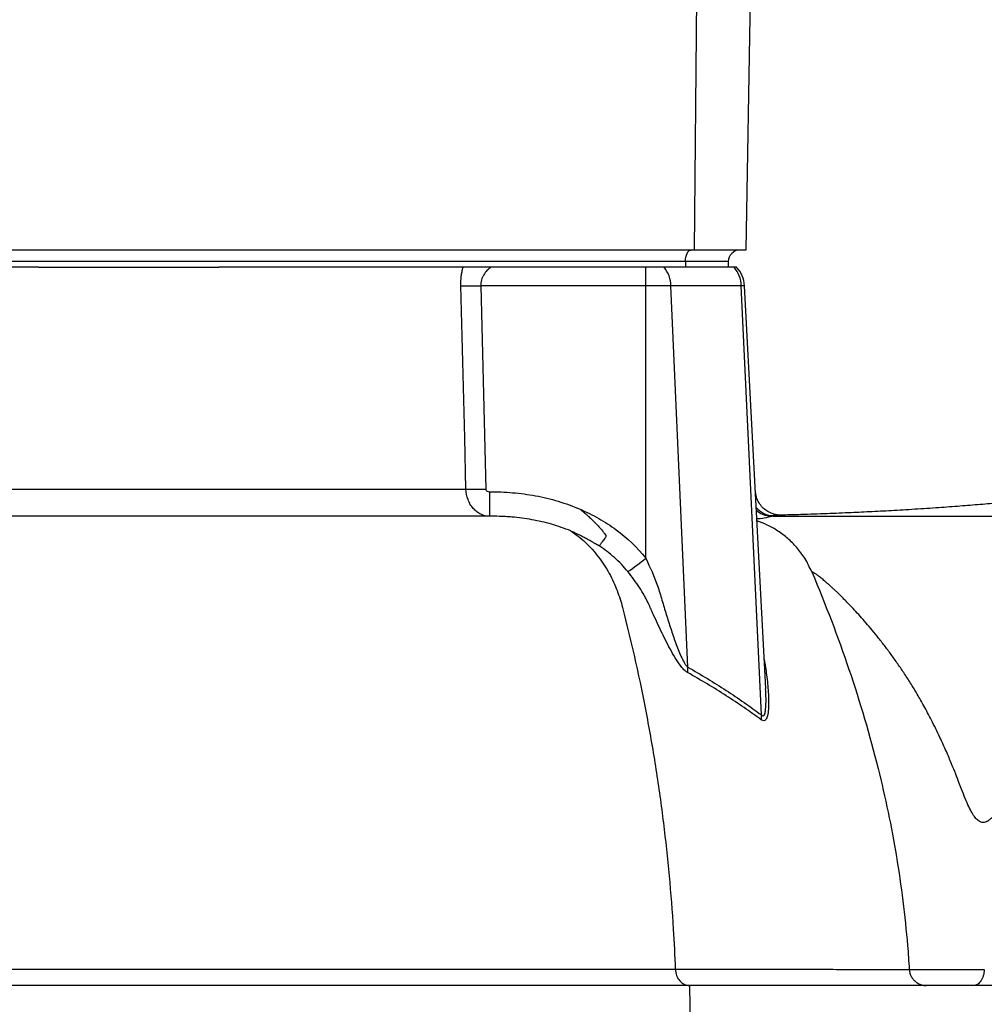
# Model space of a CAD drawing. Header units: millimetres. Extents: x 1685 to 3139, y 857 to 4238.
# Tile 6 of 12: x 2430 to 2767, y 1517 to 1861. Entities that reach past the tile are written whole.
import ezdxf

# ---------------------------------------------------------------- set-up
doc = ezdxf.new("R2010")
doc.units = ezdxf.units.MM
doc.header["$LTSCALE"] = 2

msp = doc.modelspace()

# ---------------------------------------------------------------- linework, layer by layer
at = {"color": 7, "linetype": 'Continuous', "lineweight": 25}
for p, q in [((2666.62, 1876.17), (2665.78, 1780.17)), ((2685.51, 1876.17), (2683.84, 1780.17)), ((2665.78, 1780.17), (2276.78, 1780.17)), ((2683.84, 1780.17), (2665.78, 1780.17)), ((2662.73, 1776.17), (2273.73, 1776.17)), ((2662.73, 1776.17), (2662.73, 1774.17)), ((2677.73, 1776.17), (2662.73, 1776.17)), ((2677.73, 1776.17), (2677.73, 1774.17)), ((2436.72, 1774.17), (2291.2, 1774.17)), ((2436.72, 1774.17), (2499.74, 1774.17)), ((2645.26, 1774.17), (2499.74, 1774.17)), ((2648.88, 1774.17), (2645.26, 1774.17)), ((2648.88, 1767.7), (2648.88, 1774.17)), ((2655.3, 1774.17), (2648.88, 1774.17)), ((2657.65, 1774.17), (2655.3, 1774.17)), ((2662.73, 1774.17), (2657.65, 1774.17)), ((2677.73, 1774.17), (2662.73, 1774.17)), ((2679.73, 1774.17), (2677.73, 1774.17)), ((2680.57, 1774.17), (2679.73, 1774.17)), ((2591.25, 1767.7), (2593, 1696.65)), ((2648.88, 1767.7), (2591.25, 1767.7)), ((2648.88, 1672.46), (2648.88, 1767.7)), ((2657.68, 1767.7), (2648.88, 1767.7)), ((2663.54, 1634.44), (2657.68, 1767.7)), ((2682.26, 1767.7), (2657.68, 1767.7)), ((2689.26, 1617.75), (2682.26, 1767.7)), ((2690.78, 1627.01), (2683.41, 1767.7)), ((2594.26, 1695.7), (2594.26, 1687.17)), ((2740.93, 1528.8), (2767.15, 1528.8)), ((2767.15, 1528.8), (2767.15, 1528.82)), ((2664.21, 1523.17), (2196.15, 1523.17)), ((2664.21, 1523.17), (2664.44, 1505.17)), ((3002.73, 1523.17), (2664.21, 1523.17))]:
    msp.add_line(p, q, dxfattribs=at)
at = {"color": 8, "linetype": 'Continuous', "lineweight": 25}
for p, q in [((2683.41, 1767.7), (2682.26, 1767.7)), ((2693.49, 1687.39), (2692.67, 1687.31)), ((2695.75, 1687.54), (2693.49, 1687.39))]:
    msp.add_line(p, q, dxfattribs=at)
at = {"color": 7, "linetype": 'Continuous', "lineweight": 25, "flags": 128}
for points in [[(2662.73, 1776.17), (2662.77, 1776.95), (2662.88, 1777.7), (2663.07, 1778.4), (2663.32, 1779), (2663.62, 1779.5), (2663.97, 1779.87), (2664.34, 1780.1), (2664.73, 1780.17)], [(2586.08, 1696.65), (2585.63, 1714.62), (2584.29, 1767.7)]]:
    msp.add_lwpolyline(points, dxfattribs=at)
at = {"color": 7, "linetype": 'Continuous', "lineweight": 25}
for centre, radius, start, end in [((2681.73, 1776.17), 4, 90, 180), ((2646.71, 1767.33), 10.98, 1.9051, 38.5566), ((2671.66, 1767.28), 10.61, 2.2302, 40.5053), ((2673.42, 1767.17), 10, 3, 44.427), ((2587.77, 1886.44), 118.8, 268.3233, 271.6767), ((2589.54, 1815.82), 119.22, 268.335, 271.665), ((2577.11, 1762.67), 115.27, 304.625, 308.5032), ((2672.95, 1633.25), 9.48, 172.7455, 184.3443), ((2698, 1616.77), 8.79, 173.6373, 184.8393)]:
    msp.add_arc(centre, radius, start, end, dxfattribs=at)
at = {"color": 8, "linetype": 'Continuous', "lineweight": 25}
msp.add_arc((2693.41, 1694.99), 7.6, 218.628, 270.5763, dxfattribs=at)
at = {"color": 7, "linetype": 'Continuous', "lineweight": 25}
for points, knots in [([(2584.29, 1767.7), (2584.27, 1768.83), (2584.32, 1769.94), (2584.51, 1771.56), (2584.6, 1772.09), (2584.8, 1773.15), (2584.92, 1773.67), (2585.06, 1774.17)], [0, 0, 0, 0, 0.5, 0.5, 0.75, 0.75, 1, 1, 1, 1]), ([(2594.78, 1774.17), (2594.3, 1773.82), (2593.85, 1773.43), (2592.99, 1772.54), (2592.6, 1772.05), (2592.1, 1771.25), (2591.95, 1770.96), (2591.69, 1770.36), (2591.57, 1770.05), (2591.3, 1769.09), (2591.21, 1768.39), (2591.25, 1767.7)], [0, 0, 0, 0, 0.25, 0.25, 0.5, 0.5, 0.625, 0.625, 0.75, 0.75, 1, 1, 1, 1]), ([(2845.24, 1700.26), (2841.74, 1699.79), (2835.37, 1698.94), (2826.93, 1697.84), (2820.39, 1697), (2814.95, 1696.33), (2809.05, 1695.61), (2801.83, 1694.77), (2793.82, 1693.89), (2786.23, 1693.11), (2779.44, 1692.46), (2772.98, 1691.86), (2766.36, 1691.29), (2759.5, 1690.74), (2752, 1690.18), (2743.93, 1689.64), (2735.68, 1689.14), (2728.04, 1688.74), (2720.24, 1688.37), (2711.91, 1688.03), (2703.68, 1687.75), (2698.21, 1687.6), (2695.8, 1687.55), (2695.75, 1687.54)], [0, 0, 0, 0, 0.062125, 0.112855, 0.151921, 0.181052, 0.212749, 0.261615, 0.31681, 0.365561, 0.408129, 0.448963, 0.493929, 0.542878, 0.593024, 0.649119, 0.704839, 0.759458, 0.813204, 0.87461, 0.943608, 0.99892, 1, 1, 1, 1]), ([(2329.31, 1696.65), (2335.53, 1696.65), (2341.75, 1696.65), (2351.07, 1696.65), (2354.17, 1696.65), (2360.34, 1696.65), (2363.41, 1696.65), (2378.69, 1696.65), (2390.7, 1696.65), (2414.31, 1696.65), (2425.91, 1696.65), (2448.68, 1696.65), (2459.86, 1696.65), (2473.57, 1696.65), (2476.3, 1696.65), (2481.72, 1696.65), (2484.43, 1696.65), (2489.78, 1696.65), (2492.44, 1696.65), (2497.73, 1696.65), (2500.35, 1696.65), (2513.33, 1696.65), (2523.33, 1696.65), (2542.56, 1696.65), (2551.8, 1696.65), (2569.51, 1696.65), (2577.99, 1696.65), (2586.08, 1696.65)], [0, 0, 0, 0, 0.0625, 0.0625, 0.09375, 0.09375, 0.125, 0.125, 0.25, 0.25, 0.375, 0.375, 0.5, 0.5, 0.53125, 0.53125, 0.5625, 0.5625, 0.59375, 0.59375, 0.625, 0.625, 0.75, 0.75, 0.875, 0.875, 1, 1, 1, 1]), ([(2594.26, 1687.17), (2593.21, 1687.17), (2592.2, 1687.41), (2590.74, 1688.11), (2590.28, 1688.4), (2589.41, 1689.07), (2589, 1689.46), (2588.24, 1690.34), (2587.9, 1690.81), (2587.29, 1691.84), (2587.03, 1692.39), (2586.38, 1694.12), (2586.12, 1695.37), (2586.08, 1696.65)], [0, 0, 0, 0, 0.25, 0.25, 0.375, 0.375, 0.5, 0.5, 0.625, 0.625, 0.75, 0.75, 1, 1, 1, 1]), ([(2593, 1696.65), (2593.01, 1696.5), (2593.05, 1696.36), (2593.21, 1696.12), (2593.32, 1696.01), (2593.68, 1695.77), (2593.97, 1695.7), (2594.26, 1695.7)], [0, 0, 0, 0, 0.25, 0.25, 0.5, 0.5, 1, 1, 1, 1]), ([(2594.26, 1695.7), (2594.94, 1695.7), (2595.62, 1695.7), (2596.97, 1695.68), (2597.65, 1695.67), (2599.68, 1695.59), (2601.03, 1695.51), (2605.06, 1695.17), (2607.73, 1694.81), (2613.03, 1693.82), (2615.67, 1693.18), (2620.89, 1691.62), (2623.45, 1690.69), (2625.95, 1689.61)], [0, 0, 0, 0, 0.0625, 0.0625, 0.125, 0.125, 0.25, 0.25, 0.5, 0.5, 0.75, 0.75, 1, 1, 1, 1]), ([(2695.82, 1687.55), (2695.82, 1687.55), (2695.86, 1687.55), (2695.74, 1687.55), (2695.39, 1687.56), (2694.69, 1687.63), (2693.63, 1687.85), (2692.24, 1688.36), (2690.74, 1689.25), (2689.28, 1690.59), (2688.1, 1692.32), (2687.34, 1694.2), (2687.25, 1695.5), (2687.22, 1696.06)], [0, 0, 0, 0, 0.010373, 0.093227, 0.156256, 0.207497, 0.285623, 0.374465, 0.494669, 0.618198, 0.752067, 0.893634, 1, 1, 1, 1]), ([(2625.95, 1689.61), (2626.22, 1689.39), (2626.76, 1688.95), (2627.53, 1688.3), (2628.25, 1687.67), (2628.94, 1687.05), (2629.58, 1686.46), (2630.71, 1685.39), (2632.11, 1683.96), (2633.53, 1682.36), (2634.4, 1681.22), (2634.83, 1680.57), (2634.98, 1680.2), (2635, 1680.06), (2634.98, 1680.01), (2634.85, 1679.83), (2634.56, 1679.42), (2634.13, 1678.84), (2633.7, 1678.26), (2633.34, 1677.78), (2633.04, 1677.38), (2632.79, 1677.07), (2632.66, 1676.91), (2632.6, 1676.83)], [0, 0, 0, 0, 0.053807, 0.105262, 0.154404, 0.201268, 0.245889, 0.288296, 0.438937, 0.553596, 0.617969, 0.66027, 0.675587, 0.680963, 0.683186, 0.685294, 0.71957, 0.773324, 0.824273, 0.872416, 0.917752, 0.96028, 1, 1, 1, 1]), ([(2625.95, 1689.61), (2628.18, 1688.66), (2630.35, 1687.59), (2634.56, 1685.21), (2636.6, 1683.89), (2642.41, 1679.59), (2645.88, 1676.29), (2648.88, 1672.46)], [0, 0, 0, 0, 0.25, 0.25, 0.5, 0.5, 1, 1, 1, 1]), ([(2594.26, 1687.17), (2585.94, 1687.17), (2577.23, 1687.17), (2559.05, 1687.17), (2549.58, 1687.17), (2529.87, 1687.17), (2519.63, 1687.17), (2503.7, 1687.17), (2498.3, 1687.17), (2490.04, 1687.17), (2487.26, 1687.17), (2481.66, 1687.17), (2478.86, 1687.17), (2464.74, 1687.17), (2453.23, 1687.17), (2429.76, 1687.17), (2417.82, 1687.17), (2393.49, 1687.17), (2381.11, 1687.17), (2365.36, 1687.17), (2362.19, 1687.17), (2355.84, 1687.17), (2352.64, 1687.17), (2343.04, 1687.17), (2336.63, 1687.17), (2330.22, 1687.17)], [0, 0, 0, 0, 0.125, 0.125, 0.25, 0.25, 0.375, 0.375, 0.4375, 0.4375, 0.46875, 0.46875, 0.5, 0.5, 0.625, 0.625, 0.75, 0.75, 0.875, 0.875, 0.90625, 0.90625, 0.9375, 0.9375, 1, 1, 1, 1]), ([(2595.08, 1687.17), (2595.08, 1687.17), (2595.08, 1687.17), (2595.08, 1687.17), (2594.95, 1687.17), (2594.82, 1687.17), (2594.69, 1687.17), (2594.55, 1687.17), (2594.4, 1687.17), (2594.26, 1687.17)], [-0.0000000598, -0.0000000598, -0.0000000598, -0.0000000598, 0, 0, 0, 0.0001914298, 0.0001914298, 0.0001914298, 0.0004096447, 0.0004096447, 0.0004096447, 0.0004096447]), ([(2622.67, 1682.03), (2620.48, 1682.93), (2618.24, 1683.7), (2613.69, 1685.01), (2611.4, 1685.53), (2606.78, 1686.37), (2604.46, 1686.67), (2601.54, 1686.92), (2600.95, 1686.97), (2599.78, 1687.04), (2599.19, 1687.07), (2597.43, 1687.15), (2596.26, 1687.17), (2595.08, 1687.17)], [0, 0, 0, 0, 0.25, 0.25, 0.5, 0.5, 0.75, 0.75, 0.8125, 0.8125, 0.875, 0.875, 1, 1, 1, 1]), ([(2687.52, 1689.25), (2688.21, 1688.73), (2689.92, 1687.45), (2692.07, 1687.28), (2693.36, 1687.17)], [0, 0, 0, 0, 0.4010618, 1, 1, 1, 1]), ([(2693.33, 1687.17), (2695.58, 1687.17), (2700.2, 1687.17), (2708.5, 1687.17), (2717.41, 1687.17), (2726.58, 1687.17), (2735.96, 1687.17), (2745.21, 1687.17), (2753.38, 1687.17), (2758.83, 1687.17), (2761.29, 1687.17), (2761.33, 1687.17)], [0, 0, 0, 0, 0.1563971, 0.3211975, 0.4472004, 0.5774828, 0.7113605, 0.8138276, 0.9176165, 0.998507, 1, 1, 1, 1]), ([(2706.9, 1667.71), (2706.13, 1669.33), (2704.69, 1672.37), (2701.76, 1676.26), (2698.58, 1679.44), (2695.11, 1682.03), (2691.51, 1684.15), (2688.94, 1685.09), (2687.72, 1685.55)], [0, 0, 0, 0, 0.197636, 0.372878, 0.536897, 0.6959, 0.854334, 1, 1, 1, 1]), ([(2622.67, 1682.03), (2624.42, 1680.9), (2627.92, 1678.16), (2632.54, 1673.02), (2636.28, 1667.17), (2639.02, 1661.16), (2640.25, 1657.24), (2640.75, 1655.33)], [0.80043786, 0.80043786, 0.80043786, 0.80043786, 0.80535036, 0.81056326, 0.81577616, 0.82098906, 0.82620196, 0.82620196, 0.82620196, 0.82620196]), ([(2632.6, 1676.83), (2632.52, 1676.87), (2632.37, 1676.95), (2632.13, 1677.07), (2631.89, 1677.2), (2631.64, 1677.33), (2631.36, 1677.49), (2631.03, 1677.69), (2630.62, 1677.93), (2629.98, 1678.3), (2629.02, 1678.84), (2627.75, 1679.54), (2626.45, 1680.21), (2625.37, 1680.74), (2624.55, 1681.13), (2623.91, 1681.44), (2623.29, 1681.73), (2622.88, 1681.93), (2622.67, 1682.03)], [0, 0, 0, 0, 0.024886, 0.049759, 0.074689, 0.099745, 0.124997, 0.162193, 0.204001, 0.250443, 0.359336, 0.499292, 0.63413, 0.748862, 0.818415, 0.875033, 0.938472, 1, 1, 1, 1]), ([(2642.61, 1667.82), (2641.17, 1669.58), (2639.61, 1671.21), (2636.26, 1674.2), (2634.48, 1675.57), (2632.6, 1676.83)], [0, 0, 0, 0, 0.5, 0.5, 1, 1, 1, 1]), ([(2648.88, 1672.46), (2650.43, 1669.33), (2651.81, 1666.12), (2653.27, 1662.02), (2653.54, 1661.19), (2654.07, 1659.53), (2654.31, 1658.69), (2655.05, 1656.18), (2655.54, 1654.5), (2656.56, 1651.18), (2657.08, 1649.53), (2658.16, 1646.24), (2658.71, 1644.61), (2659.59, 1642.2), (2659.9, 1641.4), (2660.52, 1639.82), (2660.85, 1639.04), (2661.53, 1637.53), (2661.89, 1636.8), (2662.47, 1635.79), (2662.67, 1635.47), (2663.09, 1634.89), (2663.31, 1634.63), (2663.54, 1634.44)], [0, 0, 0, 0, 0.25, 0.25, 0.3125, 0.3125, 0.375, 0.375, 0.5, 0.5, 0.625, 0.625, 0.75, 0.75, 0.8125, 0.8125, 0.875, 0.875, 0.9375, 0.9375, 0.96875, 0.96875, 1, 1, 1, 1]), ([(2649.98, 1656.34), (2649.86, 1656.6), (2649.74, 1656.86), (2649.49, 1657.37), (2649.11, 1658.13), (2648.7, 1658.88), (2647.87, 1660.37), (2647.28, 1661.34), (2645.42, 1664.19), (2644.07, 1666.03), (2642.61, 1667.82)], [0, 0, 0, 0, 0.0625, 0.0625, 0.125, 0.25, 0.25, 0.5, 0.5, 1, 1, 1, 1]), ([(2706.9, 1667.71), (2716.42, 1645.13), (2724.28, 1622.26), (2732.58, 1588.86), (2734.72, 1578.62), (2738.16, 1557.99), (2739.46, 1547.61), (2740.56, 1534.37), (2740.76, 1531.59), (2740.93, 1528.8)], [0.591809, 0.591809, 0.591809, 0.591809, 0.8771701, 0.8771701, 1.0021701, 1.0021701, 1.1271701, 1.1271701, 1.160361, 1.160361, 1.160361, 1.160361]), ([(2770.73, 1582.79), (2770.57, 1582.61), (2770.25, 1582.28), (2769.79, 1581.81), (2769.35, 1581.41), (2768.93, 1581.06), (2768.53, 1580.78), (2768.16, 1580.55), (2767.69, 1580.33), (2767.1, 1580.17), (2766.37, 1580.17), (2765.66, 1580.38), (2764.81, 1580.89), (2763.84, 1581.94), (2762.77, 1583.61), (2761.64, 1585.84), (2760.42, 1588.64), (2759.31, 1591.46), (2758.23, 1594.33), (2757.09, 1597.26), (2755.64, 1600.87), (2753.81, 1605.16), (2751.5, 1610.27), (2748.87, 1615.63), (2746.2, 1620.64), (2743.95, 1624.63), (2741.82, 1628.19), (2739.65, 1631.59), (2737.27, 1635.12), (2734.91, 1638.45), (2732.57, 1641.58), (2730.27, 1644.52), (2728.03, 1647.27), (2725.87, 1649.83), (2723.79, 1652.2), (2721.81, 1654.37), (2720.18, 1656.11), (2718.87, 1657.46), (2717.86, 1658.48), (2716.88, 1659.45), (2715.93, 1660.37), (2715.03, 1661.24), (2714.16, 1662.04), (2713.34, 1662.8), (2712.56, 1663.5), (2711.82, 1664.15), (2711.13, 1664.74), (2710.48, 1665.28), (2709.88, 1665.77), (2709.33, 1666.2), (2708.83, 1666.58), (2708.38, 1666.9), (2707.98, 1667.18), (2707.63, 1667.39), (2707.34, 1667.56), (2707.08, 1667.67), (2706.96, 1667.7), (2706.9, 1667.71)], [0, 0, 0, 0, 0.005836, 0.011187, 0.016064, 0.02048, 0.024454, 0.02801, 0.031183, 0.037425, 0.043364, 0.049425, 0.056006, 0.068419, 0.08468, 0.105197, 0.130179, 0.159752, 0.179425, 0.205045, 0.236674, 0.274399, 0.318331, 0.372734, 0.418357, 0.455009, 0.482512, 0.517618, 0.551435, 0.583967, 0.615217, 0.645188, 0.673884, 0.701308, 0.727469, 0.752374, 0.776035, 0.78941, 0.802504, 0.815323, 0.827873, 0.840162, 0.852198, 0.86399, 0.875545, 0.886875, 0.897988, 0.908896, 0.919611, 0.930145, 0.94051, 0.950722, 0.960793, 0.970741, 0.98058, 0.990327, 1, 1, 1, 1]), ([(2640.75, 1655.33), (2644.07, 1642.45), (2648.26, 1623.53), (2652.54, 1598.64), (2655.14, 1580.06), (2657.15, 1561.51), (2658.46, 1544.46), (2659.01, 1533.56), (2659.2, 1528.88)], [0.6818419, 0.6818419, 0.6818419, 0.6818419, 0.7169965, 0.7345739, 0.7521512, 0.7697285, 0.7873058, 0.8004379, 0.8004379, 0.8004379, 0.8004379]), ([(2663.49, 1632.53), (2663.16, 1632.72), (2662.82, 1632.98), (2662.15, 1633.6), (2661.82, 1633.97), (2660.83, 1635.16), (2660.21, 1636.06), (2659, 1637.97), (2658.41, 1638.98), (2657.26, 1641.04), (2656.71, 1642.08), (2655.08, 1645.27), (2654.03, 1647.44), (2652.49, 1650.75), (2651.99, 1651.86), (2651.23, 1653.53), (2650.98, 1654.09), (2650.6, 1654.93), (2650.42, 1655.35), (2650.23, 1655.78), (2650.11, 1656.06), (2650.04, 1656.2), (2649.98, 1656.34)], [0, 0, 0, 0, 0.0625, 0.0625, 0.125, 0.125, 0.25, 0.25, 0.375, 0.375, 0.5, 0.5, 0.75, 0.75, 0.875, 0.875, 0.9375, 0.9375, 0.96875, 0.984375, 0.984375, 1, 1, 1, 1]), ([(2663.54, 1634.44), (2668.21, 1631.8), (2672.7, 1629.07), (2681.27, 1623.5), (2685.36, 1620.65), (2689.26, 1617.75)], [0, 0, 0, 0, 0.5, 0.5, 1, 1, 1, 1]), ([(2689.24, 1616.03), (2685.33, 1618.9), (2681.23, 1621.71), (2672.65, 1627.22), (2668.17, 1629.92), (2663.49, 1632.53)], [0, 0, 0, 0, 0.5, 0.5, 1, 1, 1, 1]), ([(1692.63, 1528.88), (1693.03, 1528.88), (1693.54, 1528.88), (1694.5, 1528.88), (1694.85, 1528.88), (1695.61, 1528.88), (1696.02, 1528.88), (1698.23, 1528.88), (1700.47, 1528.88), (1705.88, 1528.88), (1712.3, 1528.88), (1720.71, 1528.88), (1730.11, 1528.88), (1735.31, 1528.88), (1743.86, 1528.88), (1746.84, 1528.88), (1751.51, 1528.88), (1753.09, 1528.88), (1756.33, 1528.88), (1757.98, 1528.88), (1773.06, 1528.88), (1788.18, 1528.88), (1813.32, 1528.88), (1822.11, 1528.88), (1840.53, 1528.88), (1850.15, 1528.88), (1862.71, 1528.88), (1865.25, 1528.88), (1870.38, 1528.88), (1872.97, 1528.88), (1880.79, 1528.88), (1886.08, 1528.88), (1902.16, 1528.88), (1913.17, 1528.88), (1935.76, 1528.88), (1947.33, 1528.88), (1971.04, 1528.88), (1983.18, 1528.88), (2001.83, 1528.88), (2008.11, 1528.88), (2020.83, 1528.88), (2027.28, 1528.88), (2046.66, 1528.88), (2059.71, 1528.88), (2086.06, 1528.88), (2099.35, 1528.88), (2126.18, 1528.88), (2139.72, 1528.88), (2167.04, 1528.88), (2180.82, 1528.88), (2198.21, 1528.88), (2201.7, 1528.88), (2208.66, 1528.88), (2212.14, 1528.88), (2222.57, 1528.88), (2229.5, 1528.88), (2250.26, 1528.88), (2264.03, 1528.88), (2291.45, 1528.88), (2305.09, 1528.88), (2332.26, 1528.88), (2345.78, 1528.88), (2365.96, 1528.88), (2372.68, 1528.88), (2382.72, 1528.88), (2386.06, 1528.88), (2392.71, 1528.88), (2396.01, 1528.88), (2412.47, 1528.88), (2425.38, 1528.88), (2450.7, 1528.88), (2463.11, 1528.88), (2487.44, 1528.88), (2499.35, 1528.88), (2516.84, 1528.88), (2522.6, 1528.88), (2534, 1528.88), (2539.64, 1528.88), (2550.74, 1528.89), (2556.2, 1528.89), (2564.25, 1528.89), (2566.91, 1528.89), (2572.18, 1528.89), (2574.8, 1528.89), (2587.74, 1528.89), (2597.67, 1528.89), (2616.69, 1528.89), (2625.79, 1528.89), (2638.79, 1528.89), (2643.03, 1528.88), (2649.21, 1528.88), (2651.25, 1528.88), (2654.26, 1528.88), (2655.75, 1528.88), (2657.48, 1528.88), (2658.34, 1528.88), (2658.77, 1528.88), (2658.95, 1528.88), (2659.07, 1528.88), (2659.14, 1528.88), (2659.2, 1528.88)], [0, 0, 0, 0, 0.015625, 0.015625, 0.023437, 0.023437, 0.03125, 0.03125, 0.0625, 0.0625, 0.09375, 0.125, 0.125, 0.15625, 0.15625, 0.171875, 0.171875, 0.179687, 0.179687, 0.1875, 0.1875, 0.25, 0.25, 0.28125, 0.28125, 0.3125, 0.3125, 0.320312, 0.320312, 0.328125, 0.328125, 0.34375, 0.34375, 0.375, 0.375, 0.40625, 0.40625, 0.4375, 0.4375, 0.453125, 0.453125, 0.46875, 0.46875, 0.5, 0.5, 0.53125, 0.53125, 0.5625, 0.5625, 0.59375, 0.59375, 0.601562, 0.601562, 0.609375, 0.609375, 0.625, 0.625, 0.65625, 0.65625, 0.6875, 0.6875, 0.71875, 0.71875, 0.734375, 0.734375, 0.742187, 0.742187, 0.75, 0.75, 0.78125, 0.78125, 0.8125, 0.8125, 0.84375, 0.84375, 0.859375, 0.859375, 0.875, 0.875, 0.890625, 0.890625, 0.898437, 0.898437, 0.90625, 0.90625, 0.9375, 0.9375, 0.96875, 0.96875, 0.984375, 0.984375, 0.992187, 0.992187, 0.996094, 0.998047, 0.999023, 0.999512, 0.999756, 0.999756, 1, 1, 1, 1]), ([(2659.2, 1528.88), (2659.23, 1528.12), (2659.38, 1527.37), (2659.9, 1525.98), (2660.28, 1525.35), (2661.19, 1524.3), (2661.73, 1523.89), (2662.9, 1523.32), (2663.53, 1523.17), (2664.17, 1523.17)], [0, 0, 0, 0, 0.25, 0.25, 0.5, 0.5, 0.75, 0.75, 1, 1, 1, 1]), ([(2659.2, 1528.88), (2660.57, 1528.88), (2661.93, 1528.88), (2664.63, 1528.88), (2665.96, 1528.88), (2669.9, 1528.88), (2675.04, 1528.87), (2679.92, 1528.87), (2684.68, 1528.87), (2687, 1528.87), (2698.25, 1528.86), (2706.18, 1528.85), (2714.76, 1528.84), (2716.41, 1528.84), (2719.58, 1528.84), (2721.09, 1528.84), (2725.43, 1528.83), (2728.04, 1528.83), (2732.69, 1528.82), (2734.74, 1528.82), (2737.38, 1528.81), (2738.19, 1528.81), (2739.3, 1528.81), (2739.65, 1528.81), (2740.32, 1528.8), (2740.64, 1528.8), (2740.93, 1528.8)], [0, 0, 0, 0, 0.03125, 0.03125, 0.0625, 0.0625, 0.125, 0.1875, 0.1875, 0.25, 0.25, 0.5, 0.5, 0.5625, 0.5625, 0.625, 0.625, 0.75, 0.75, 0.875, 0.875, 0.9375, 0.9375, 0.96875, 0.96875, 1, 1, 1, 1]), ([(2740.93, 1528.8), (2740.94, 1528.68), (2740.96, 1528.45), (2741.02, 1528.09), (2741.09, 1527.75), (2741.18, 1527.41), (2741.29, 1527.08), (2741.42, 1526.77), (2741.56, 1526.46), (2741.72, 1526.16), (2741.9, 1525.88), (2742.08, 1525.61), (2742.28, 1525.35), (2742.49, 1525.11), (2742.71, 1524.88), (2742.94, 1524.67), (2743.18, 1524.47), (2743.43, 1524.28), (2743.68, 1524.11), (2743.93, 1523.95), (2744.2, 1523.81), (2744.46, 1523.69), (2744.73, 1523.58), (2745, 1523.48), (2745.27, 1523.39), (2745.54, 1523.32), (2745.81, 1523.27), (2746.08, 1523.23), (2746.35, 1523.2), (2746.62, 1523.18), (2746.79, 1523.17), (2746.88, 1523.17)], [0, 0, 0, 0, 0.039707, 0.079041, 0.118002, 0.156589, 0.194803, 0.232644, 0.270112, 0.307207, 0.343929, 0.380277, 0.416253, 0.451855, 0.487084, 0.52194, 0.556422, 0.590532, 0.624269, 0.657632, 0.690622, 0.723239, 0.755483, 0.787354, 0.818851, 0.849976, 0.880727, 0.911105, 0.94111, 0.970742, 1, 1, 1, 1]), ([(2767.15, 1528.8), (2767.14, 1528.42), (2767.1, 1528.04), (2766.98, 1527.31), (2766.89, 1526.95), (2766.69, 1526.26), (2766.56, 1525.94), (2766.28, 1525.33), (2766.12, 1525.04), (2765.77, 1524.53), (2765.58, 1524.3), (2765.18, 1523.9), (2764.97, 1523.73), (2764.53, 1523.45), (2764.31, 1523.35), (2763.85, 1523.21), (2763.62, 1523.17), (2763.39, 1523.17)], [0, 0, 0, 0, 0.125, 0.125, 0.25, 0.25, 0.375, 0.375, 0.5, 0.5, 0.625, 0.625, 0.75, 0.75, 0.875, 0.875, 1, 1, 1, 1])]:
    msp.add_open_spline(points, degree=3, knots=knots, dxfattribs=at)
at = {"color": 8, "linetype": 'Continuous', "lineweight": 25}
for points, knots in [([(2761.33, 1687.17), (2762.36, 1687.17), (2763.82, 1687.17), (2765.67, 1687.17), (2766.71, 1687.17), (2768.14, 1687.17), (2771.48, 1687.22), (2777.18, 1687.45), (2784.57, 1687.91), (2792.61, 1688.5), (2801.45, 1689.18), (2810.91, 1689.88), (2817.3, 1690.28), (2820.6, 1690.49)], [0, 0, 0, 0, 0.044308, 0.063193, 0.079781, 0.08856, 0.122375, 0.223384, 0.340167, 0.476288, 0.633673, 0.811042, 1, 1, 1, 1]), ([(2693.36, 1687.17), (2693.36, 1687.17), (2692.79, 1687.17), (2691.18, 1686.57), (2689.11, 1686.2), (2687.82, 1686.26), (2687.68, 1686.27)], [0, 0, 0, 0, 0.000002, 0.519354, 0.947929, 1, 1, 1, 1]), ([(2690.25, 1637.11), (2690.55, 1635.3), (2691.2, 1631.4), (2691.74, 1625.54), (2691.87, 1620.65), (2691.47, 1617.49), (2690.93, 1616.07), (2690.19, 1615.58), (2689.6, 1615.78), (2689.28, 1616.01), (2689.24, 1616.03)], [0, 0, 0, 0, 0.197033, 0.423996, 0.661332, 0.773105, 0.863299, 0.927404, 0.991802, 1, 1, 1, 1]), ([(2689.26, 1617.75), (2689.29, 1617.72), (2689.45, 1617.56), (2689.67, 1617.41), (2689.99, 1617.4), (2690.19, 1617.57), (2690.5, 1618.11), (2690.77, 1619.35), (2690.97, 1622.39), (2690.85, 1625.1), (2690.77, 1626.91)], [0, 0, 0, 0, 0.01294, 0.080681, 0.110942, 0.191988, 0.20976, 0.364189, 0.575297, 1, 1, 1, 1])]:
    msp.add_open_spline(points, degree=3, knots=knots, dxfattribs=at)

doc.saveas('drawing.dxf')
